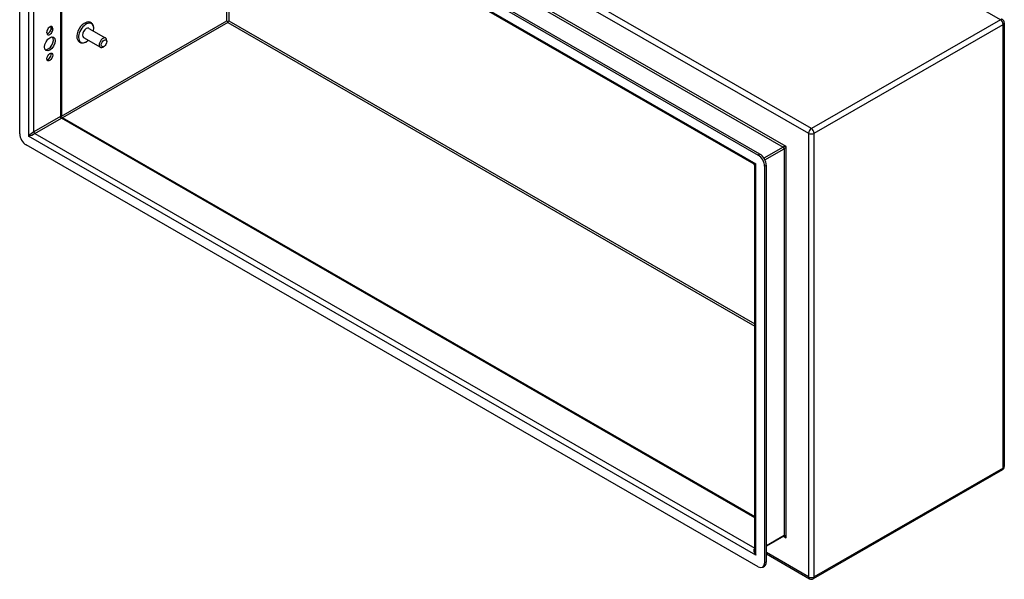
# Model space of a CAD drawing. Header units: inches. Extents: x 13 to 154, y 13 to 90.
# Tile 36 of 53: x 132 to 154, y 51 to 63. Entities that reach past the tile are written whole.
import ezdxf

# ---------------------------------------------------------------- set-up
doc = ezdxf.new("R2010")
doc.units = ezdxf.units.IN
doc.header["$MEASUREMENT"] = 0
doc.layers.add('Visible Edges(ANSI)', color=7, linetype='Continuous', lineweight=25)
doc.layers.add('Visible Tangent Edges(ANSI)', color=7, linetype='Continuous', lineweight=25)

msp = doc.modelspace()

# ---------------------------------------------------------------- linework, layer by layer
at = {"layer": 'Visible Edges(ANSI)'}
for p, q in [((132.462, 60.327), (132.462, 68.979)), ((132.602, 69.06), (148.57, 59.864)), ((148.607, 59.886), (132.639, 69.081)), ((148.478, 59.668), (132.729, 68.737)), ((133.374, 68.365), (133.374, 60.71)), ((137.002, 62.779), (137.002, 62.753)), ((153.937, 62.748), (153.937, 53.075)), ((133.054, 62.533), (133.054, 62.544)), ((133.148, 62.631), (133.148, 62.641)), ((133.186, 62.62), (133.186, 62.609)), ((133.971, 62.628), (134.338, 62.417)), ((133.855, 62.427), (134.222, 62.215)), ((134.362, 62.338), (134.362, 62.363)), ((134.303, 62.234), (134.281, 62.221)), ((133.39, 60.683), (148.493, 51.986)), ((148.57, 50.89), (132.602, 60.086)), ((148.493, 51.242), (148.493, 59.641)), ((148.709, 59.623), (148.709, 50.971)), ((148.747, 50.993), (148.747, 59.645)), ((153.895, 53.002), (149.771, 50.627)), ((149.126, 51.557), (148.747, 51.338)), ((148.747, 51.169), (149.688, 50.627)), ((148.668, 50.881), (148.706, 50.902))]:
    msp.add_line(p, q, dxfattribs=at)
at = {"layer": 'Visible Edges(ANSI)', "flags": 128}
for points in [[(134.079, 62.636), (134.077, 62.652), (134.074, 62.668), (134.07, 62.683), (134.065, 62.698), (134.057, 62.711), (134.049, 62.724), (134.038, 62.735), (134.027, 62.745), (134.014, 62.753), (134, 62.76), (133.985, 62.764), (133.97, 62.766), (133.954, 62.767), (133.939, 62.765), (133.924, 62.762), (133.909, 62.758)], [(133.712, 62.416), (133.715, 62.4), (133.72, 62.386), (133.727, 62.372), (133.735, 62.359), (133.745, 62.347), (133.756, 62.336), (133.768, 62.327), (133.782, 62.32), (133.796, 62.315), (133.811, 62.312), (133.827, 62.31), (133.842, 62.311), (133.857, 62.313), (133.873, 62.317), (133.888, 62.323), (133.902, 62.329)], [(133.39, 60.683), (133.384, 60.688), (133.378, 60.695), (133.375, 60.703), (133.374, 60.71)], [(148.493, 59.641), (148.492, 59.648), (148.489, 59.656), (148.484, 59.663), (148.478, 59.668)], [(149.139, 51.553), (149.134, 51.555), (149.13, 51.557), (149.127, 51.557), (149.126, 51.557)]]:
    msp.add_lwpolyline(points, dxfattribs=at)
at = {"layer": 'Visible Edges(ANSI)'}
for centre, start, end in [((153.853, 62.748), 0, 60.064), ((153.853, 53.075), 299.936, 0), ((149.729, 50.7), 240.064, 299.936)]:
    msp.add_arc(centre, 0.084, start, end, dxfattribs=at)
for centre, major_axis, ratio, start_param, end_param in [((133.877, 62.548), (-0.119, -0.206), 0.578093, 3.733101, 5.691677), ((133.913, 62.528), (0.118, 0.204), 0.578093, 5.228097, 10.479866), ((137.002, 62.779), (0.031, -0.0179), 0.001672, 3.927958, 4.713356), ((137.002, 62.779), (0.031, 0.0179), 0.001672, 4.711422, 5.49682), ((133.12, 62.582), (0.0467, 0.081), 0.578093, 5.495853, 8.637446), ((133.12, 62.571), (-0.0467, -0.081), 0.578093, 5.495853, 8.637446), ((133.082, 62.593), (0.0467, 0.081), 0.578093, 3.553161, 5.495853), ((133.082, 62.603), (0.0467, 0.081), 0.578093, 5.495853, 5.871617), ((133.913, 62.528), (-0.058, -0.101), 0.578093, 3.141593, 6.283185), ((133.082, 62.312), (-0.082, -0.143), 0.578093, 0.228681, 2.912911), ((134.28, 62.316), (0.058, 0.101), 0.578093, 5.495853, 10.21211), ((133.082, 62.026), (0.0467, 0.081), 0.578093, 3.553161, 5.871617), ((132.602, 60.247), (-0.098, 0.171), 0.578093, 0.787332, 2.358128), ((148.57, 59.703), (0.098, -0.171), 0.578093, 0.787332, 2.358128), ((148.607, 59.725), (-0.098, 0.171), 0.578093, 3.928925, 5.499721), ((148.57, 51.051), (0.098, -0.171), 0.578093, 5.499721, 7.070517), ((148.607, 51.073), (0.098, -0.171), 0.578093, 0, 0.787332)]:
    msp.add_ellipse(centre, major_axis=major_axis, ratio=ratio, start_param=start_param, end_param=end_param, dxfattribs=at)
for centre, major_axis in [((133.12, 62.29), (-0.082, -0.143)), ((134.302, 62.303), (-0.0422, -0.0734)), ((133.12, 62.004), (-0.0467, -0.081))]:
    msp.add_ellipse(centre, major_axis=major_axis, ratio=0.578093, dxfattribs=at)
at = {"layer": 'Visible Tangent Edges(ANSI)'}
for p, q in [((153.853, 62.816), (137.002, 72.521)), ((132.818, 70.043), (149.67, 60.339)), ((149.729, 60.442), (132.878, 70.146)), ((149.176, 60.052), (133.312, 69.188)), ((133.334, 69.125), (149.111, 60.04)), ((132.653, 68.809), (148.518, 59.673)), ((132.653, 68.809), (132.653, 60.277)), ((132.772, 60.371), (132.772, 68.712)), ((133.349, 68.38), (133.349, 60.704)), ((136.98, 62.791), (136.98, 66.289)), ((137.023, 66.264), (137.023, 62.791)), ((133.374, 60.715), (136.98, 62.791)), ((137.002, 62.753), (133.398, 60.678)), ((137.002, 62.753), (148.493, 56.136)), ((137.023, 62.791), (148.493, 56.186)), ((153.853, 62.816), (149.729, 60.442)), ((149.789, 60.339), (153.913, 62.714)), ((153.913, 53.04), (153.913, 62.714)), ((133.148, 62.641), (133.186, 62.62)), ((133.148, 62.631), (133.186, 62.609)), ((133.349, 60.704), (132.772, 60.371)), ((132.794, 60.333), (133.371, 60.666)), ((148.493, 51.957), (133.371, 60.666)), ((148.518, 51.141), (132.653, 60.277)), ((132.794, 60.333), (148.493, 51.293)), ((149.67, 60.339), (149.67, 50.666)), ((149.789, 50.666), (149.789, 60.339)), ((149.111, 60.04), (148.695, 59.8)), ((148.716, 59.762), (149.133, 60.002)), ((149.133, 60.002), (149.133, 51.571)), ((149.176, 51.521), (149.176, 60.052)), ((148.607, 59.886), (148.57, 59.864)), ((148.518, 51.141), (148.518, 59.673)), ((148.709, 59.623), (148.747, 59.645)), ((153.913, 53.04), (149.789, 50.666)), ((149.133, 51.571), (148.747, 51.349)), ((149.12, 51.553), (149.176, 51.521)), ((149.67, 50.666), (148.747, 51.197)), ((148.747, 50.993), (148.709, 50.971))]:
    msp.add_line(p, q, dxfattribs=at)
for centre, major_axis, ratio, start_param, end_param in [((153.853, 62.748), (0.0419, 0.0728), 0.578093, 0, 0.783464), ((153.853, 62.748), (0.0419, -0.0728), 0.578093, 0.787332, 2.358128), ((153.853, 62.748), (0.084, 0), 0.575862, 5.497787, 6.283185), ((133.29, 60.644), (-0.0835, -0.068), 0.131082, 3.035236, 3.820634), ((133.371, 60.691), (-0.0155, 0.0269), 0.578093, 0.787332, 2.358128), ((133.29, 60.644), (0.101, 0.038), 0.127937, 5.603401, 6.386866), ((132.713, 60.311), (-0.0835, -0.068), 0.131082, 3.820634, 5.39143), ((132.794, 60.359), (-0.0155, 0.0269), 0.578093, 0.787332, 2.358128), ((149.729, 60.373), (-0.0419, -0.0728), 0.578093, 3.925057, 5.495853), ((149.729, 60.373), (0.0419, -0.0728), 0.578093, 0.787332, 2.358128), ((132.713, 60.311), (0.101, 0.038), 0.127937, 4.032605, 5.603401), ((149.729, 60.373), (0.084, 0), 0.575862, 3.926991, 5.497787), ((149.155, 60.04), (-0.049, -0.006), 0.226189, 4.220846, 5.791642), ((149.111, 60.014), (-0.0155, 0.0269), 0.578093, 3.928925, 5.499721), ((149.155, 60.04), (0.0297, 0.0395), 0.228384, 3.631504, 5.2023), ((148.577, 59.707), (0.101, 0.038), 0.127937, 3.245273, 4.032605), ((148.577, 59.707), (-0.0835, -0.068), 0.131082, 5.39143, 6.176828), ((153.853, 53.075), (0.084, 0), 0.575862, 5.497787, 6.283185), ((153.853, 53.075), (0.0419, -0.0728), 0.578093, 0, 0.787332), ((149.111, 51.584), (0.0155, -0.0269), 0.578093, 0, 0.787332), ((149.155, 51.508), (-0.02, 0.0641), 0.368661, 4.794441, 6.365237), ((149.155, 51.508), (-0.0455, 0.0494), 0.368738, 4.629239, 5.416571), ((148.577, 51.176), (-0.085, 0.113), 0.482005, 6.27247, 7.796593), ((148.577, 51.176), (-0.056, 0.13), 0.481973, 0.841334, 1.626732), ((149.729, 50.7), (-0.084, 0), 0.575862, 0.785398, 2.356194), ((149.729, 50.7), (-0.0419, -0.0728), 0.578093, 5.495853, 6.283185), ((149.729, 50.7), (0.0419, -0.0728), 0.578093, 0, 0.787332)]:
    msp.add_ellipse(centre, major_axis=major_axis, ratio=ratio, start_param=start_param, end_param=end_param, dxfattribs=at)

doc.saveas('drawing.dxf')
